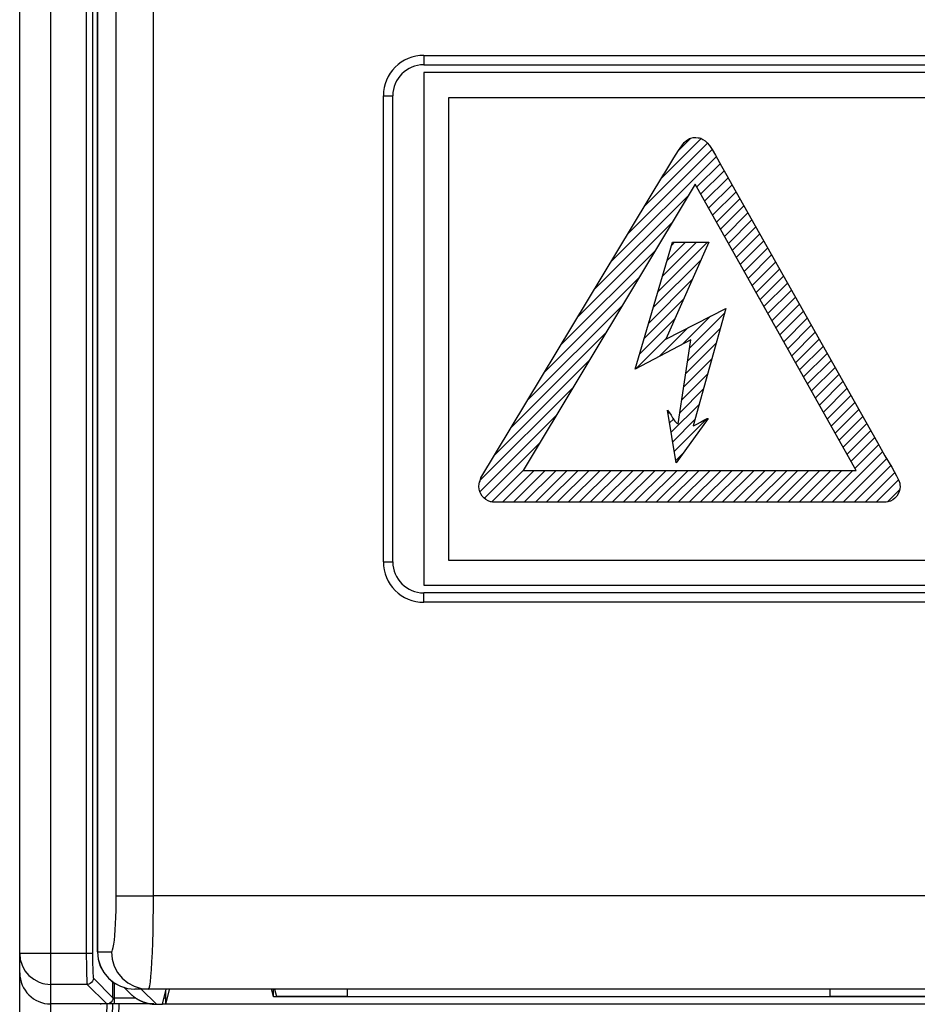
# Model space of a CAD drawing. Extents: x -840 to -217, y -121 to 557.
# Tile 6 of 145: x -632 to -603, y 156 to 188. Entities that reach past the tile are written whole.
import ezdxf

# ---------------------------------------------------------------- set-up
doc = ezdxf.new("R2010")
doc.units = 0
doc.header["$LTSCALE"] = 23.1
doc.layers.add('R912005577_AM_0', color=7, linetype='CONTINUOUS')

msp = doc.modelspace()

# ---------------------------------------------------------------- linework, layer by layer
at = {"layer": 'R912005577_AM_0', "color": 7}
for p, q in [((-630.637, 137.384), (-630.637, 322.384)), ((-631.637, 138.384), (-631.637, 321.384)), ((-629.494, 242.161), (-629.494, 157.614)), ((-629.294, 242.161), (-629.294, 157.614)), ((-629.137, 205.13), (-629.137, 157.664)), ((-629.132, 157.664), (-629.132, 205.128)), ((-628.531, 159.464), (-628.531, 200.943)), ((-627.336, 159.464), (-627.336, 200.943)), ((-618.637, 186.514), (-549.637, 186.514)), ((-618.637, 186.514), (-618.637, 186.214)), ((-618.637, 186.214), (-549.637, 186.214)), ((-549.137, 185.964), (-618.637, 185.964)), ((-618.637, 185.964), (-618.637, 169.464)), ((-619.937, 185.214), (-619.637, 185.214)), ((-619.937, 170.214), (-619.937, 185.214)), ((-619.637, 170.214), (-619.637, 185.214)), ((-617.838, 185.163), (-602.065, 185.163)), ((-617.838, 170.262), (-617.838, 185.163)), ((-611, 182.547), (-609.714, 183.834)), ((-610.426, 183.476), (-610.061, 183.84)), ((-610.187, 183.772), (-610.12, 183.818)), ((-610.12, 183.818), (-610.086, 183.835)), ((-610.086, 183.835), (-610.051, 183.849)), ((-610.051, 183.849), (-609.977, 183.866)), ((-609.977, 183.866), (-609.892, 183.872)), ((-609.892, 183.872), (-609.807, 183.865)), ((-609.807, 183.865), (-609.768, 183.856)), ((-609.768, 183.856), (-609.73, 183.845)), ((-609.73, 183.845), (-609.659, 183.812)), ((-609.659, 183.812), (-609.591, 183.764)), ((-611.537, 181.657), (-609.519, 183.675)), ((-610.445, 183.458), (-610.34, 183.607)), ((-610.34, 183.607), (-610.258, 183.705)), ((-610.258, 183.705), (-610.187, 183.772)), ((-609.591, 183.764), (-609.523, 183.699)), ((-609.523, 183.699), (-609.45, 183.61)), ((-609.45, 183.61), (-609.365, 183.485)), ((-609.365, 183.485), (-609.255, 183.298)), ((-612.611, 179.877), (-609.236, 183.251)), ((-612.074, 180.767), (-609.367, 183.474)), ((-610.888, 182.734), (-610.597, 183.217)), ((-610.597, 183.217), (-610.445, 183.458)), ((-609.255, 183.298), (-609.061, 182.947)), ((-609.861, 182.273), (-609.106, 183.028)), ((-609.061, 182.947), (-608.887, 182.646)), ((-612.392, 180.239), (-610.917, 182.686)), ((-610.917, 182.686), (-610.888, 182.734)), ((-609.733, 182.047), (-608.977, 182.803)), ((-609.606, 181.821), (-608.849, 182.578)), ((-608.887, 182.646), (-608.822, 182.53)), ((-608.822, 182.53), (-608.351, 181.693)), ((-609.912, 182.364), (-615.439, 173.159)), ((-604.726, 173.159), (-609.912, 182.364)), ((-609.478, 181.594), (-608.721, 182.351)), ((-613.147, 178.986), (-610.126, 182.007)), ((-609.351, 181.368), (-608.594, 182.125)), ((-609.224, 181.142), (-608.467, 181.899)), ((-609.096, 180.916), (-608.339, 181.673)), ((-608.351, 181.693), (-604.046, 174.052)), ((-608.969, 180.69), (-608.212, 181.447)), ((-613.684, 178.096), (-610.657, 181.123)), ((-608.841, 180.464), (-608.085, 181.221)), ((-608.714, 180.238), (-607.957, 180.994)), ((-608.587, 180.011), (-607.83, 180.768)), ((-611.842, 176.419), (-610.636, 180.5)), ((-611.107, 178.905), (-609.513, 180.5)), ((-610.959, 179.407), (-609.866, 180.5)), ((-609.47, 180.5), (-610.857, 177.384)), ((-610.81, 179.909), (-610.22, 180.5)), ((-610.662, 180.411), (-610.573, 180.5)), ((-610.636, 180.5), (-609.47, 180.5)), ((-608.459, 179.785), (-607.702, 180.542)), ((-608.332, 179.559), (-607.575, 180.316)), ((-616.806, 172.917), (-612.392, 180.239)), ((-614.221, 177.206), (-611.189, 180.238)), ((-608.204, 179.333), (-607.448, 180.09)), ((-611.255, 178.403), (-609.72, 179.939)), ((-608.077, 179.107), (-607.32, 179.864)), ((-607.95, 178.881), (-607.193, 179.637)), ((-607.822, 178.654), (-607.065, 179.411)), ((-614.757, 176.315), (-611.72, 179.353)), ((-611.404, 177.901), (-610.003, 179.302)), ((-607.695, 178.428), (-606.938, 179.185)), ((-607.567, 178.202), (-606.811, 178.959)), ((-607.44, 177.976), (-606.683, 178.733)), ((-615.294, 175.425), (-612.251, 178.468)), ((-611.552, 177.399), (-610.287, 178.665)), ((-607.313, 177.75), (-606.556, 178.507)), ((-610.857, 177.384), (-608.927, 178.369)), ((-610.308, 177.23), (-609.42, 178.118)), ((-610.094, 177.09), (-608.97, 178.213)), ((-608.927, 178.369), (-609.973, 174.59)), ((-607.185, 177.524), (-606.428, 178.281)), ((-611.7, 176.898), (-610.571, 178.027)), ((-607.058, 177.298), (-606.301, 178.054)), ((-606.93, 177.071), (-606.174, 177.828)), ((-615.831, 174.535), (-612.783, 177.583)), ((-611.057, 176.834), (-610.142, 177.749)), ((-610.155, 176.675), (-609.106, 177.725)), ((-606.803, 176.845), (-606.046, 177.602)), ((-610.053, 177.364), (-611.842, 176.419)), ((-611.806, 176.438), (-610.854, 177.39)), ((-610.455, 174.651), (-610.053, 177.364)), ((-610.217, 176.26), (-609.241, 177.236)), ((-606.676, 176.619), (-605.919, 177.376)), ((-606.548, 176.393), (-605.791, 177.15)), ((-606.421, 176.167), (-605.664, 176.924)), ((-616.368, 173.645), (-613.314, 176.698)), ((-610.278, 175.845), (-609.376, 176.747)), ((-606.293, 175.941), (-605.536, 176.698)), ((-610.34, 175.43), (-609.511, 176.258)), ((-606.166, 175.714), (-605.409, 176.472)), ((-606.039, 175.488), (-605.282, 176.245)), ((-605.911, 175.262), (-605.154, 176.019)), ((-616.832, 172.827), (-613.845, 175.814)), ((-610.401, 175.015), (-609.646, 175.77)), ((-605.784, 175.036), (-605.027, 175.793)), ((-605.657, 174.81), (-604.899, 175.567)), ((-610.679, 174.384), (-609.782, 175.281)), ((-605.529, 174.584), (-604.772, 175.341)), ((-616.826, 172.479), (-614.376, 174.929)), ((-610.797, 175.093), (-610.734, 175.01)), ((-610.515, 173.405), (-610.797, 175.093)), ((-610.78, 174.99), (-610.748, 175.022)), ((-610.734, 175.01), (-610.682, 174.933)), ((-610.682, 174.933), (-610.635, 174.854)), ((-605.402, 174.357), (-604.644, 175.115)), ((-610.729, 174.687), (-610.607, 174.809)), ((-610.635, 174.854), (-610.628, 174.841)), ((-610.628, 174.841), (-610.592, 174.782)), ((-610.628, 174.081), (-609.917, 174.792)), ((-610.592, 174.782), (-610.564, 174.742)), ((-610.578, 173.778), (-609.547, 174.808)), ((-610.564, 174.742), (-610.535, 174.71)), ((-610.535, 174.71), (-610.499, 174.68)), ((-609.49, 174.832), (-610.515, 173.405)), ((-610.499, 174.68), (-610.455, 174.651)), ((-609.943, 174.599), (-609.899, 174.619)), ((-609.899, 174.619), (-609.832, 174.655)), ((-609.832, 174.655), (-609.732, 174.713)), ((-609.732, 174.713), (-609.634, 174.769)), ((-609.634, 174.769), (-609.568, 174.803)), ((-609.568, 174.803), (-609.522, 174.823)), ((-609.522, 174.823), (-609.49, 174.832)), ((-605.274, 174.131), (-604.517, 174.889)), ((-605.147, 173.905), (-604.389, 174.663)), ((-609.973, 174.59), (-609.943, 174.599)), ((-605.02, 173.679), (-604.262, 174.437)), ((-616.685, 172.267), (-614.908, 174.044)), ((-604.892, 173.453), (-604.134, 174.211)), ((-604.765, 173.227), (-604.007, 173.985)), ((-604.046, 174.052), (-603.802, 173.621)), ((-610.527, 173.475), (-610.306, 173.696)), ((-605.504, 172.134), (-603.879, 173.758)), ((-605.151, 172.134), (-603.75, 173.534)), ((-603.802, 173.621), (-603.586, 173.256)), ((-616.454, 172.144), (-615.439, 173.159)), ((-616.111, 172.134), (-615.086, 173.159)), ((-615.757, 172.134), (-614.732, 173.159)), ((-615.439, 173.159), (-604.726, 173.159)), ((-615.404, 172.134), (-614.379, 173.159)), ((-615.05, 172.134), (-614.025, 173.159)), ((-614.697, 172.134), (-613.672, 173.159)), ((-614.343, 172.134), (-613.318, 173.159)), ((-613.99, 172.134), (-612.965, 173.159)), ((-613.636, 172.134), (-612.611, 173.159)), ((-613.283, 172.134), (-612.257, 173.159)), ((-612.929, 172.134), (-611.904, 173.159)), ((-612.575, 172.134), (-611.55, 173.159)), ((-612.222, 172.134), (-611.197, 173.159)), ((-611.868, 172.134), (-610.843, 173.159)), ((-611.515, 172.134), (-610.49, 173.159)), ((-611.161, 172.134), (-610.136, 173.159)), ((-610.808, 172.134), (-609.783, 173.159)), ((-610.454, 172.134), (-609.429, 173.159)), ((-610.101, 172.134), (-609.075, 173.159)), ((-609.747, 172.134), (-608.722, 173.159)), ((-609.393, 172.134), (-608.368, 173.159)), ((-609.04, 172.134), (-608.015, 173.159)), ((-608.686, 172.134), (-607.661, 173.159)), ((-608.333, 172.134), (-607.308, 173.159)), ((-607.979, 172.134), (-606.954, 173.159)), ((-607.626, 172.134), (-606.601, 173.159)), ((-607.272, 172.134), (-606.247, 173.159)), ((-606.919, 172.134), (-605.893, 173.159)), ((-606.565, 172.134), (-605.54, 173.159)), ((-606.211, 172.134), (-605.186, 173.159)), ((-605.858, 172.134), (-604.833, 173.159)), ((-604.797, 172.134), (-603.619, 173.312)), ((-604.444, 172.134), (-603.495, 173.082)), ((-603.586, 173.256), (-603.43, 172.978)), ((-616.866, 172.636), (-616.86, 172.72)), ((-616.86, 172.72), (-616.845, 172.778)), ((-616.845, 172.778), (-616.829, 172.815)), ((-616.829, 172.815), (-616.812, 172.861)), ((-616.812, 172.861), (-616.806, 172.917)), ((-604.09, 172.134), (-603.372, 172.852)), ((-603.43, 172.978), (-603.359, 172.834)), ((-603.359, 172.834), (-603.328, 172.75)), ((-603.328, 172.75), (-603.32, 172.691)), ((-616.86, 172.551), (-616.866, 172.636)), ((-616.84, 172.472), (-616.86, 172.551)), ((-616.807, 172.399), (-616.84, 172.472)), ((-616.763, 172.332), (-616.807, 172.399)), ((-603.723, 172.147), (-603.35, 172.52)), ((-603.38, 172.4), (-603.426, 172.33)), ((-603.347, 172.475), (-603.38, 172.4)), ((-603.326, 172.553), (-603.347, 172.475)), ((-603.319, 172.636), (-603.326, 172.553)), ((-603.32, 172.691), (-603.319, 172.636)), ((-616.706, 172.27), (-616.763, 172.332)), ((-616.638, 172.216), (-616.706, 172.27)), ((-616.563, 172.173), (-616.638, 172.216)), ((-616.488, 172.144), (-616.563, 172.173)), ((-616.476, 172.141), (-616.488, 172.144)), ((-616.424, 172.134), (-616.476, 172.141)), ((-603.762, 172.134), (-616.424, 172.134)), ((-603.706, 172.141), (-603.762, 172.134)), ((-603.636, 172.164), (-603.706, 172.141)), ((-603.627, 172.169), (-603.636, 172.164)), ((-603.552, 172.211), (-603.627, 172.169)), ((-603.484, 172.267), (-603.552, 172.211)), ((-603.426, 172.33), (-603.484, 172.267)), ((-619.937, 170.214), (-619.637, 170.214)), ((-550.022, 170.262), (-617.838, 170.262)), ((-618.637, 169.464), (-549.137, 169.464)), ((-549.637, 169.214), (-618.637, 169.214)), ((-618.637, 168.914), (-618.637, 169.214)), ((-549.637, 168.914), (-618.637, 168.914)), ((-628.531, 159.464), (-627.336, 159.464)), ((-540.939, 159.464), (-627.336, 159.464)), ((-629.294, 157.614), (-631.637, 157.614)), ((-629.137, 157.664), (-628.689, 157.664)), ((-629.137, 157.664), (-629.114, 157.43)), ((-629.493, 157.318), (-629.491, 157.17)), ((-629.467, 156.614), (-630.637, 156.614)), ((-629.467, 156.614), (-628.839, 155.986)), ((-629.267, 156.814), (-628.639, 156.186)), ((-628.639, 156.186), (-628.639, 156.695)), ((-628.589, 155.984), (-628.589, 156.659)), ((-628.283, 156.521), (-628.09, 156.328)), ((-628.169, 156.487), (-627.936, 156.464)), ((-540.337, 156.464), (-627.937, 156.464)), ((-627.24, 155.975), (-627.729, 156.464)), ((-627.048, 155.975), (-626.926, 156.464)), ((-626.937, 155.975), (-626.822, 156.438)), ((-626.937, 155.975), (-626.937, 156.419)), ((-623.476, 156.219), (-623.531, 156.441)), ((-623.476, 156.219), (-623.476, 156.464)), ((-623.437, 156.464), (-623.376, 156.22)), ((-621.107, 156.464), (-621.107, 156.22)), ((-605.567, 156.22), (-605.567, 156.464)), ((-627.326, 155.984), (-630.637, 155.984)), ((-629.273, 137.577), (-628.639, 155.984)), ((-629.074, 137.574), (-628.439, 155.984)), ((-629.025, 155.973), (-629.027, 155.984)), ((-628.787, 155.993), (-628.839, 155.986)), ((-628.783, 155.991), (-628.834, 155.984)), ((-628.639, 156.184), (-627.937, 156.184)), ((-627.24, 155.975), (-627.048, 155.975)), ((-627.048, 155.984), (-626.937, 155.984)), ((-626.996, 156.184), (-626.926, 156.184)), ((-541.337, 155.975), (-626.937, 155.975)), ((-544.798, 156.219), (-623.476, 156.219)), ((-621.107, 156.22), (-623.376, 156.22)), ((-600.927, 156.22), (-605.567, 156.22))]:
    msp.add_line(p, q, dxfattribs=at)
for points in [[(-628.689, 157.664), (-628.668, 157.681), (-628.648, 157.727), (-628.628, 157.803), (-628.61, 157.907), (-628.593, 158.038), (-628.577, 158.193), (-628.564, 158.37), (-628.552, 158.566), (-628.543, 158.776), (-628.537, 158.999), (-628.533, 159.227), (-628.531, 159.464)], [(-627.493, 156.464), (-627.472, 156.491), (-627.452, 156.569), (-627.433, 156.696), (-627.414, 156.869), (-627.397, 157.088), (-627.382, 157.346), (-627.368, 157.641), (-627.357, 157.967), (-627.348, 158.318), (-627.341, 158.688), (-627.337, 159.073), (-627.336, 159.464)], [(-631.637, 157.614), (-631.618, 157.418), (-631.56, 157.229), (-631.467, 157.056), (-631.342, 156.904), (-631.188, 156.78), (-631.015, 156.688), (-630.897, 156.648)], [(-629.494, 157.614), (-629.494, 157.467), (-629.493, 157.318)], [(-629.294, 157.614), (-629.294, 157.495), (-629.293, 157.377)], [(-629.132, 157.664), (-629.109, 157.43), (-629.041, 157.205), (-628.93, 156.998), (-628.781, 156.816), (-628.6, 156.667), (-628.394, 156.556), (-628.169, 156.487)], [(-628.689, 157.664), (-628.666, 157.43), (-628.598, 157.205), (-628.487, 156.998), (-628.339, 156.816), (-628.157, 156.667), (-627.951, 156.556), (-627.727, 156.487), (-627.493, 156.464)], [(-629.293, 157.377), (-629.291, 157.259), (-629.289, 157.148)], [(-629.114, 157.43), (-629.046, 157.205), (-628.935, 156.997), (-628.786, 156.816), (-628.604, 156.666), (-628.396, 156.556), (-628.171, 156.487), (-627.937, 156.464)], [(-629.491, 157.17), (-629.489, 157.03), (-629.486, 156.905), (-629.482, 156.8), (-629.478, 156.719), (-629.475, 156.662), (-629.471, 156.628), (-629.467, 156.614)], [(-629.289, 157.148), (-629.286, 157.048), (-629.282, 156.964), (-629.279, 156.899), (-629.275, 156.852), (-629.271, 156.824), (-629.267, 156.814)], [(-630.897, 156.648), (-630.829, 156.633), (-630.637, 156.614)], [(-629.267, 156.814), (-629.274, 156.762), (-629.294, 156.714), (-629.326, 156.673), (-629.367, 156.641), (-629.415, 156.621), (-629.467, 156.614)], [(-628.839, 155.986), (-628.838, 155.986), (-628.837, 155.985), (-628.835, 155.985), (-628.832, 155.984)], [(-628.837, 155.474), (-628.834, 155.615), (-628.83, 155.749), (-628.828, 155.872), (-628.826, 155.984)], [(-628.639, 156.186), (-628.646, 156.134), (-628.666, 156.086), (-628.698, 156.045), (-628.739, 156.013), (-628.787, 155.993)], [(-628.638, 156.184), (-628.645, 156.133), (-628.664, 156.085), (-628.695, 156.043), (-628.736, 156.011), (-628.783, 155.991)]]:
    msp.add_lwpolyline(points, dxfattribs=at)
msp.add_polyline3d([(-628.09, 156.328, 0), (-628.084, 156.322, 0), (-628.079, 156.317, 0), (-628.074, 156.312, 0), (-628.069, 156.307, 0), (-628.063, 156.302, 0), (-628.058, 156.297, 0), (-628.052, 156.292, 0), (-628.047, 156.287, 0), (-628.041, 156.282, 0), (-628.036, 156.277, 0), (-628.03, 156.272, 0), (-628.025, 156.267, 0), (-628.019, 156.263, 0), (-628.014, 156.258, 0), (-628.008, 156.253, 0), (-628.002, 156.248, 0), (-627.997, 156.244, 0), (-627.991, 156.239, 0), (-627.985, 156.235, 0), (-627.979, 156.23, 0), (-627.973, 156.225, 0), (-627.968, 156.221, 0), (-627.962, 156.216, 0), (-627.956, 156.212, 0), (-627.95, 156.208, 0), (-627.944, 156.203, 0), (-627.938, 156.199, 0), (-627.932, 156.195, 0), (-627.926, 156.191, 0), (-627.92, 156.186, 0), (-627.914, 156.182, 0), (-627.908, 156.178, 0), (-627.901, 156.174, 0), (-627.895, 156.17, 0), (-627.889, 156.166, 0), (-627.883, 156.162, 0), (-627.877, 156.158, 0), (-627.87, 156.154, 0), (-627.864, 156.15, 0), (-627.858, 156.147, 0), (-627.851, 156.143, 0), (-627.845, 156.139, 0), (-627.839, 156.135, 0), (-627.832, 156.132, 0), (-627.826, 156.128, 0), (-627.819, 156.124, 0), (-627.813, 156.121, 0), (-627.806, 156.117, 0), (-627.8, 156.114, 0), (-627.793, 156.111, 0), (-627.787, 156.107, 0), (-627.78, 156.104, 0), (-627.774, 156.101, 0), (-627.767, 156.097, 0), (-627.76, 156.094, 0), (-627.754, 156.091, 0), (-627.747, 156.088, 0), (-627.74, 156.085, 0), (-627.734, 156.082, 0), (-627.727, 156.079, 0), (-627.72, 156.076, 0), (-627.713, 156.073, 0), (-627.706, 156.07, 0), (-627.7, 156.067, 0), (-627.693, 156.064, 0), (-627.686, 156.061, 0), (-627.679, 156.059, 0), (-627.672, 156.056, 0), (-627.665, 156.053, 0), (-627.658, 156.051, 0), (-627.652, 156.048, 0), (-627.645, 156.046, 0), (-627.638, 156.043, 0), (-627.631, 156.041, 0), (-627.624, 156.038, 0), (-627.617, 156.036, 0), (-627.61, 156.034, 0), (-627.603, 156.032, 0), (-627.596, 156.029, 0), (-627.589, 156.027, 0), (-627.582, 156.025, 0), (-627.574, 156.023, 0), (-627.567, 156.021, 0), (-627.56, 156.019, 0), (-627.553, 156.017, 0), (-627.546, 156.015, 0), (-627.539, 156.013, 0), (-627.532, 156.011, 0), (-627.525, 156.01, 0), (-627.517, 156.008, 0), (-627.51, 156.006, 0), (-627.503, 156.005, 0), (-627.496, 156.003, 0), (-627.489, 156.002, 0), (-627.481, 156, 0), (-627.474, 155.999, 0), (-627.467, 155.997, 0), (-627.46, 155.996, 0), (-627.452, 155.994, 0), (-627.445, 155.993, 0), (-627.438, 155.992, 0), (-627.431, 155.991, 0), (-627.423, 155.99, 0), (-627.416, 155.988, 0), (-627.409, 155.987, 0), (-627.401, 155.986, 0), (-627.394, 155.985, 0), (-627.387, 155.984, 0), (-627.379, 155.984, 0), (-627.372, 155.983, 0), (-627.365, 155.982, 0), (-627.358, 155.981, 0), (-627.35, 155.981, 0), (-627.343, 155.98, 0), (-627.335, 155.979, 0), (-627.328, 155.979, 0), (-627.321, 155.978, 0), (-627.313, 155.978, 0), (-627.306, 155.977, 0), (-627.299, 155.977, 0), (-627.291, 155.977, 0), (-627.284, 155.976, 0), (-627.277, 155.976, 0), (-627.269, 155.976, 0), (-627.262, 155.976, 0), (-627.254, 155.976, 0), (-627.247, 155.975, 0), (-627.24, 155.975, 0)], dxfattribs=at)
for centre, radius, start, end in [((-618.637, 185.214), 1.3, 90, 180), ((-618.637, 185.214), 1, 90, 180), ((-618.637, 170.214), 1.3, 180, 270), ((-618.637, 170.214), 1, 180, 270), ((-630.637, 156.984), 1, 180, 270)]:
    msp.add_arc(centre, radius, start, end, dxfattribs=at)

doc.saveas('drawing.dxf')
